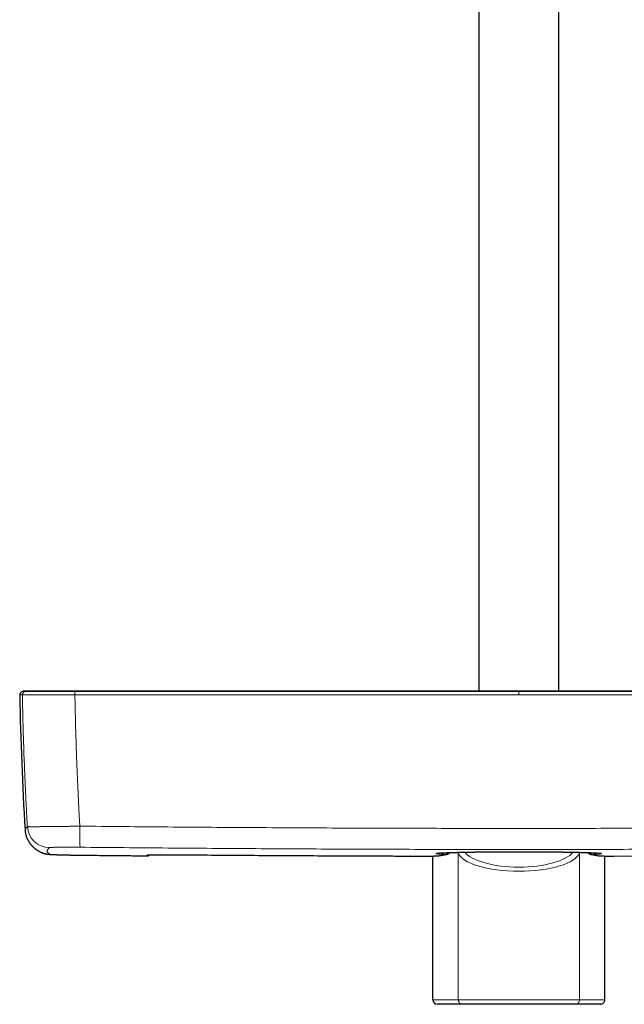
# Model space of a CAD drawing. Header units: millimetres. Extents: x 8 to 976, y 12 to 975.
# Tile 8 of 256: x 289 to 424, y 274 to 494. Entities that reach past the tile are written whole.
import ezdxf

# ---------------------------------------------------------------- set-up
doc = ezdxf.new("R2010")
doc.units = ezdxf.units.MM

msp = doc.modelspace()

# ---------------------------------------------------------------- linework, layer by layer
at = {"color": 7, "linetype": 'Continuous', "lineweight": 30}
for p, q in [((391.79, 604.36), (391.79, 343.87)), ((409.59, 343.87), (409.59, 604.36)), ((291.6, 343.87), (291.58, 343.87)), ((293.5, 343.87), (293.3, 343.87)), ((294, 308.04), (293.97, 308.06)), ((381.52, 275.03), (381.52, 307.08)), ((382.94, 307.14), (382.92, 307.14)), ((418.43, 307.14), (418.45, 307.14)), ((419.85, 275.03), (419.85, 307.08)), ((388.18, 274.03), (382.53, 274.03)), ((413.19, 274.03), (388.18, 274.03)), ((418.85, 274.03), (413.19, 274.03))]:
    msp.add_line(p, q, dxfattribs=at)
at = {"color": 252, "linetype": 'Continuous', "lineweight": 0}
for p, q in [((290.09, 342.98), (290.09, 342.98)), ((301.78, 342.98), (301.79, 342.98)), ((400.69, 343.87), (400.69, 343.78)), ((400.69, 342.98), (400.69, 343.58)), ((325.69, 307.36), (325.69, 307.36)), ((387.19, 307.81), (387.16, 307.91)), ((387.19, 275.03), (387.19, 307.81)), ((414.21, 307.91), (414.18, 307.81)), ((414.18, 275.03), (414.18, 307.81)), ((303.08, 307.28), (303.08, 307.28)), ((317.84, 307.13), (317.84, 307.13)), ((317.84, 307.13), (317.84, 307.13)), ((379.42, 307.07), (379.42, 307.07)), ((421.95, 307.07), (421.95, 307.07)), ((381.52, 275.03), (387.19, 275.03)), ((387.19, 275.03), (414.18, 275.03)), ((414.18, 275.03), (419.85, 275.03))]:
    msp.add_line(p, q, dxfattribs=at)
at = {"color": 252, "linetype": 'Continuous', "lineweight": 0, "flags": 128}
for points in [[(384.46, 307.44), (384.54, 307.44), (384.6, 307.45)], [(387.19, 307.81), (387.2, 307.89), (387.2, 307.91)], [(414.18, 307.81), (414.18, 307.89), (414.17, 307.91)], [(416.92, 307.44), (416.84, 307.44), (416.77, 307.45)], [(382.92, 307.14), (382.87, 307.13), (382.79, 307.13)], [(418.45, 307.14), (418.51, 307.13), (418.58, 307.13)]]:
    msp.add_lwpolyline(points, dxfattribs=at)
at = {"color": 7, "linetype": 'Continuous', "lineweight": 30}
for centre, radius, start, end in [((290.3, 342.99), 0.8, 102.4156, 181.051), ((989.38, 355.79), 700, 181.04894, 183.51705)]:
    msp.add_arc(centre, radius, start, end, dxfattribs=at)
at = {"color": 252, "linetype": 'Continuous', "lineweight": 0}
for centre, radius, start, end in [((290.89, 342.99), 0.8, 102.4705, 181.062), ((290.89, 342.99), 0.8, 102.4699, 181.0599), ((314.29, 343.13), 12.5, 177.0339, 180.6825), ((314.74, 343.13), 12.95, 177.148, 180.6703), ((296.2, 313.95), 5, 183.4994, 269.2751), ((354.22, 312.1), 51.36, 178.1708, 183.4139), ((296.3, 312.47), 4.99, 242.4924, 269.3745), ((317.84, 308.08), 0.802, 269.4871, 285.3613), ((317.84, 307.93), 0.8, 269.4734, 311.3926), ((317.84, 307.93), 0.8, 269.4745, 311.4143), ((388.19, 275.02), 0.997, 179.8298, 269.8321), ((413.19, 275.02), 0.997, 270.1679, 0.1702)]:
    msp.add_arc(centre, radius, start, end, dxfattribs=at)
for centre, major_axis, ratio, start_param, end_param in [((400.69, 308.32), (13.58, 0), 0.341894, 3.250238, 6.17454), ((400.69, 309.25), (12.58, 0), 0.369079, 3.428445, 5.996303)]:
    msp.add_ellipse(centre, major_axis=major_axis, ratio=ratio, start_param=start_param, end_param=end_param, dxfattribs=at)
at = {"color": 7, "linetype": 'Continuous', "lineweight": 30}
for centre, start_param, end_param in [((382.53, 275.03), 0, 1.570796), ((418.85, 275.03), 1.570796, 3.141593)]:
    msp.add_ellipse(centre, major_axis=(-1.01, 0), ratio=0.994104, start_param=start_param, end_param=end_param, dxfattribs=at)
at = {"color": 252, "linetype": 'Continuous', "lineweight": 0}
for points, knots in [([(289.5, 342.98), (289.5, 342.98), (289.5, 342.98), (289.52, 342.98), (289.55, 342.98), (289.62, 342.98), (289.7, 342.98), (289.81, 342.98), (289.94, 342.98), (290.04, 342.98), (290.09, 342.98)], [0, 0, 0, 0, 0.083929, 0.176668, 0.313876, 0.451085, 0.588293, 0.725528, 0.862764, 1, 1, 1, 1]), ([(290.09, 342.98), (290.11, 342.08), (290.14, 340.29), (290.21, 337.6), (290.28, 334.92), (290.36, 332.23), (290.45, 329.54), (290.57, 326.65), (290.7, 323.55), (290.85, 320.25), (291.02, 316.94), (291.15, 314.74), (291.21, 313.64)], [0, 0, 0, 0, 0.0915132, 0.1830278, 0.2745414, 0.3660787, 0.457616, 0.5491526, 0.6618543, 0.7745574, 0.8872788, 1, 1, 1, 1]), ([(290.09, 342.98), (290.1, 342.98), (290.12, 342.98), (290.17, 342.98), (290.25, 342.98), (290.34, 342.98), (290.46, 342.98), (290.59, 342.98), (290.74, 342.98), (290.92, 342.98), (291.12, 342.98), (291.34, 342.98), (291.59, 342.98), (291.87, 342.98), (292.18, 342.98), (292.51, 342.98), (292.87, 342.98), (293.25, 342.98), (293.63, 342.98), (294.01, 342.98), (294.4, 342.98), (294.8, 342.98), (295.21, 342.98), (295.62, 342.98), (296.05, 342.98), (296.49, 342.98), (296.93, 342.98), (297.4, 342.98), (297.87, 342.98), (298.36, 342.98), (298.84, 342.98), (299.33, 342.98), (299.81, 342.98), (300.3, 342.98), (300.79, 342.98), (301.29, 342.98), (301.62, 342.98), (301.78, 342.98)], [0, 0, 0, 0, 0.029054, 0.058122, 0.087176, 0.114682, 0.142212, 0.169742, 0.197249, 0.225553, 0.253884, 0.282214, 0.310519, 0.342071, 0.373694, 0.405354, 0.437014, 0.468637, 0.500189, 0.528311, 0.556458, 0.584606, 0.612728, 0.640208, 0.667712, 0.695216, 0.722695, 0.750972, 0.779274, 0.807576, 0.835852, 0.863172, 0.890537, 0.917926, 0.945315, 0.972681, 1, 1, 1, 1]), ([(290.72, 343.78), (290.69, 343.78), (290.6, 343.78), (290.47, 343.78), (290.35, 343.78), (290.25, 343.78), (290.18, 343.78), (290.15, 343.78), (290.13, 343.78), (290.13, 343.78), (290.13, 343.78)], [0, 0, 0, 0, 0.081348, 0.229743, 0.378142, 0.526541, 0.674939, 0.823335, 0.916073, 1, 1, 1, 1]), ([(290.72, 343.78), (290.83, 343.8), (291.04, 343.84), (291.33, 343.87), (291.51, 343.87), (291.58, 343.87)], [0, 0, 0, 0, 0.377648, 0.757402, 1, 1, 1, 1]), ([(301.8, 343.78), (301.8, 343.78), (301.61, 343.78), (301.24, 343.78), (300.68, 343.78), (300.12, 343.78), (299.56, 343.78), (299.05, 343.78), (298.57, 343.78), (298.12, 343.78), (297.68, 343.78), (297.25, 343.78), (296.81, 343.78), (296.39, 343.78), (295.97, 343.78), (295.57, 343.78), (295.18, 343.78), (294.8, 343.78), (294.44, 343.78), (294.07, 343.78), (293.71, 343.78), (293.35, 343.78), (293.01, 343.78), (292.7, 343.78), (292.4, 343.78), (292.14, 343.78), (291.91, 343.78), (291.71, 343.78), (291.52, 343.78), (291.35, 343.78), (291.2, 343.78), (291.07, 343.78), (290.96, 343.78), (290.87, 343.78), (290.8, 343.78), (290.75, 343.78), (290.72, 343.78), (290.72, 343.78), (290.72, 343.78)], [0, 0, 0, 0, 0.000003, 0.032791, 0.065638, 0.098506, 0.131354, 0.164142, 0.191621, 0.219125, 0.246629, 0.274109, 0.302385, 0.330687, 0.358989, 0.387266, 0.415388, 0.443536, 0.471684, 0.499806, 0.531357, 0.56298, 0.59464, 0.626299, 0.657922, 0.689473, 0.716981, 0.744513, 0.772045, 0.799554, 0.82786, 0.856193, 0.884525, 0.912831, 0.941881, 0.970946, 0.999997, 1, 1, 1, 1]), ([(290.72, 343.78), (290.72, 343.78), (290.72, 343.78), (290.72, 343.78), (290.72, 343.78)], [0, 0, 0, 0, 0.005944, 1, 1, 1, 1]), ([(302.89, 313.74), (302.83, 314.83), (302.7, 317.02), (302.54, 320.3), (302.39, 323.58), (302.26, 326.66), (302.15, 329.54), (302.06, 332.23), (301.98, 334.91), (301.91, 337.6), (301.84, 340.29), (301.81, 342.08), (301.79, 342.98)], [0, 0, 0, 0, 0.112232, 0.224466, 0.336717, 0.448968, 0.540796, 0.632623, 0.72445, 0.8163, 0.908151, 1, 1, 1, 1]), ([(301.79, 342.98), (304.44, 342.98), (309.74, 342.98), (317.69, 342.98), (325.12, 342.98), (332.03, 342.98), (338.43, 342.98), (344.83, 342.98), (351.23, 342.98), (358.34, 342.98), (366.17, 342.98), (374.7, 342.98), (383.3, 342.98), (391.96, 342.98), (397.78, 342.98), (400.69, 342.98)], [0, 0, 0, 0, 0.080356, 0.160711, 0.241067, 0.305787, 0.370508, 0.435229, 0.49995, 0.56467, 0.650965, 0.737259, 0.823553, 0.911777, 1, 1, 1, 1]), ([(301.8, 343.78), (301.8, 343.8), (301.81, 343.84), (301.81, 343.87), (301.82, 343.87), (301.82, 343.87)], [0, 0, 0, 0, 0.376256, 0.754608, 1, 1, 1, 1]), ([(301.81, 343.78), (301.81, 343.78), (301.8, 343.78), (301.8, 343.78), (301.8, 343.78)], [0, 0, 0, 0, 0.993954, 1, 1, 1, 1]), ([(400.69, 343.78), (397.78, 343.78), (391.96, 343.78), (383.3, 343.78), (374.71, 343.78), (366.17, 343.78), (358.35, 343.78), (351.24, 343.78), (344.84, 343.78), (338.44, 343.78), (332.04, 343.78), (325.13, 343.78), (317.7, 343.78), (309.75, 343.78), (304.46, 343.78), (301.81, 343.78)], [0, 0, 0, 0, 0.088223, 0.176447, 0.262741, 0.349035, 0.43533, 0.50005, 0.564771, 0.629492, 0.694213, 0.758933, 0.839289, 0.919644, 1, 1, 1, 1]), ([(400.69, 343.58), (400.69, 343.61), (400.69, 343.66), (400.69, 343.72), (400.69, 343.75), (400.69, 343.77), (400.69, 343.78)], [0, 0, 0, 0, 0.294751, 0.597181, 0.797404, 1, 1, 1, 1]), ([(400.69, 343.78), (403.6, 343.78), (409.41, 343.78), (418.07, 343.78), (426.67, 343.78), (435.2, 343.78), (443.02, 343.78), (450.13, 343.78), (456.53, 343.78), (462.93, 343.78), (469.33, 343.78), (476.25, 343.78), (483.68, 343.78), (491.62, 343.78), (496.92, 343.78), (499.56, 343.78)], [0, 0, 0, 0, 0.088223, 0.176447, 0.262741, 0.349035, 0.43533, 0.50005, 0.564771, 0.629492, 0.694213, 0.758933, 0.839289, 0.919644, 1, 1, 1, 1]), ([(499.58, 342.98), (496.93, 342.98), (491.63, 342.98), (483.69, 342.98), (476.26, 342.98), (469.34, 342.98), (462.94, 342.98), (456.54, 342.98), (450.14, 342.98), (443.03, 342.98), (435.21, 342.98), (426.67, 342.98), (418.07, 342.98), (409.41, 342.98), (403.6, 342.98), (400.69, 342.98)], [0, 0, 0, 0, 0.080356, 0.160711, 0.241067, 0.305787, 0.370508, 0.435229, 0.49995, 0.56467, 0.650965, 0.737259, 0.823553, 0.911777, 1, 1, 1, 1]), ([(291.21, 313.64), (291.16, 313.6), (291.07, 313.53), (290.96, 313.42), (290.87, 313.31), (290.79, 313.2), (290.74, 313.1), (290.71, 313), (290.7, 312.91), (290.7, 312.87), (290.7, 312.85)], [0, 0, 0, 0, 0.134278, 0.268557, 0.402837, 0.537117, 0.671394, 0.805672, 0.939951, 1, 1, 1, 1]), ([(302.89, 313.74), (302.72, 313.74), (302.39, 313.73), (301.9, 313.72), (301.41, 313.72), (300.92, 313.71), (300.43, 313.7), (299.95, 313.69), (299.48, 313.69), (299.01, 313.68), (298.54, 313.67), (298.07, 313.67), (297.61, 313.66), (297.17, 313.66), (296.74, 313.65), (296.33, 313.65), (295.93, 313.64), (295.53, 313.64), (295.15, 313.63), (294.78, 313.63), (294.42, 313.63), (294.08, 313.63), (293.77, 313.62), (293.47, 313.62), (293.18, 313.62), (292.91, 313.62), (292.66, 313.62), (292.43, 313.62), (292.21, 313.62), (292.02, 313.62), (291.84, 313.62), (291.69, 313.62), (291.56, 313.62), (291.45, 313.63), (291.36, 313.63), (291.28, 313.63), (291.23, 313.64), (291.22, 313.64), (291.21, 313.64)], [0, 0, 0, 0, 0.02734, 0.054704, 0.082067, 0.109408, 0.136746, 0.164108, 0.19147, 0.218809, 0.246933, 0.275084, 0.303234, 0.331358, 0.358763, 0.386191, 0.41362, 0.441025, 0.469223, 0.497447, 0.52567, 0.553868, 0.581357, 0.60887, 0.636383, 0.663872, 0.69216, 0.720475, 0.748789, 0.777078, 0.804534, 0.832013, 0.859493, 0.886949, 0.915199, 0.943475, 0.97175, 1, 1, 1, 1]), ([(302.89, 313.74), (306.15, 313.71), (312.66, 313.64), (322.44, 313.56), (332.21, 313.48), (341.99, 313.42), (351.76, 313.36), (361.54, 313.32), (371.32, 313.28), (381.09, 313.26), (390.87, 313.24), (400.65, 313.24), (410.42, 313.24), (420.2, 313.26), (429.98, 313.28), (439.75, 313.32), (449.54, 313.36), (459.32, 313.42), (469.11, 313.48), (478.91, 313.56), (488.7, 313.64), (495.22, 313.71), (498.49, 313.74)], [0, 0, 0, 0, 0.04998, 0.099959, 0.149939, 0.199919, 0.249899, 0.299878, 0.349858, 0.399838, 0.449818, 0.499798, 0.549777, 0.599757, 0.649737, 0.699717, 0.749696, 0.799757, 0.849818, 0.899879, 0.949939, 1, 1, 1, 1]), ([(296.25, 307.48), (296.2, 307.5), (296.1, 307.56), (295.97, 307.65), (295.86, 307.73), (295.78, 307.82), (295.71, 307.92), (295.66, 308.01), (295.63, 308.11), (295.63, 308.2), (295.64, 308.3), (295.67, 308.4), (295.72, 308.51), (295.8, 308.61), (295.89, 308.72), (296, 308.83), (296.09, 308.91), (296.14, 308.94)], [0, 0, 0, 0, 0.066621, 0.133243, 0.199866, 0.266488, 0.333109, 0.399731, 0.466353, 0.532975, 0.599597, 0.666219, 0.732974, 0.799731, 0.866488, 0.933244, 1, 1, 1, 1]), ([(296.14, 308.94), (296.15, 308.95), (296.16, 308.95), (296.21, 308.96), (296.27, 308.97), (296.36, 308.98), (296.47, 308.99), (296.6, 309), (296.76, 309.01), (296.93, 309.01), (297.12, 309.02), (297.33, 309.03), (297.56, 309.03), (297.81, 309.04), (298.07, 309.04), (298.35, 309.05), (298.65, 309.05), (298.96, 309.05), (299.28, 309.05), (299.61, 309.06), (299.95, 309.06), (300.31, 309.06), (300.67, 309.06), (301.04, 309.06), (301.42, 309.05), (301.8, 309.05), (302.18, 309.05), (302.57, 309.05), (302.83, 309.04), (302.95, 309.04)], [0, 0, 0, 0, 0.0370886, 0.0742944, 0.1115587, 0.1488232, 0.1860277, 0.2231153, 0.2602108, 0.2974241, 0.3346969, 0.3719693, 0.4091813, 0.4462762, 0.4832393, 0.5203196, 0.557459, 0.5945982, 0.6316781, 0.668641, 0.7055263, 0.742527, 0.7795876, 0.8166477, 0.8536488, 0.8905344, 0.9270133, 0.9635208, 1, 1, 1, 1]), ([(303.08, 307.28), (302.95, 307.28), (302.68, 307.29), (302.29, 307.29), (301.9, 307.3), (301.52, 307.3), (301.14, 307.31), (300.77, 307.31), (300.4, 307.32), (300.04, 307.33), (299.7, 307.33), (299.36, 307.34), (299.04, 307.35), (298.73, 307.36), (298.44, 307.37), (298.16, 307.37), (297.9, 307.38), (297.65, 307.39), (297.42, 307.4), (297.21, 307.41), (297.02, 307.41), (296.85, 307.42), (296.7, 307.43), (296.57, 307.44), (296.46, 307.45), (296.37, 307.46), (296.31, 307.46), (296.27, 307.47), (296.25, 307.47), (296.25, 307.48)], [0, 0, 0, 0, 0.037178, 0.074473, 0.111828, 0.149182, 0.186477, 0.223654, 0.260836, 0.298136, 0.335496, 0.372856, 0.410155, 0.447337, 0.484431, 0.521642, 0.558914, 0.596185, 0.633396, 0.67049, 0.707505, 0.744638, 0.78183, 0.819023, 0.856155, 0.893171, 0.928772, 0.964399, 1, 1, 1, 1]), ([(498.42, 309.04), (495.16, 309.01), (488.65, 308.95), (478.88, 308.86), (469.12, 308.79), (459.35, 308.72), (449.58, 308.67), (439.81, 308.62), (430.04, 308.59), (420.27, 308.56), (410.5, 308.55), (400.73, 308.54), (390.96, 308.55), (381.19, 308.56), (371.42, 308.59), (361.65, 308.62), (351.87, 308.67), (342.09, 308.72), (332.31, 308.79), (322.52, 308.86), (312.74, 308.95), (306.21, 309.01), (302.95, 309.04)], [0, 0, 0, 0, 0.0499796, 0.0999595, 0.1499395, 0.1999193, 0.2498989, 0.2998786, 0.3498584, 0.3998384, 0.4498183, 0.4997979, 0.5497775, 0.5997574, 0.6497373, 0.6997172, 0.7496968, 0.7997573, 0.849818, 0.8998788, 0.9499395, 1, 1, 1, 1]), ([(325.69, 307.36), (325.54, 307.36), (325.25, 307.36), (324.82, 307.37), (324.38, 307.37), (323.95, 307.37), (323.53, 307.37), (323.11, 307.37), (322.69, 307.38), (322.29, 307.38), (321.9, 307.37), (321.52, 307.37), (321.15, 307.37), (320.8, 307.37), (320.46, 307.37), (320.14, 307.37), (319.83, 307.36), (319.55, 307.36), (319.28, 307.35), (319.04, 307.35), (318.81, 307.34), (318.61, 307.34), (318.43, 307.33), (318.27, 307.33), (318.14, 307.32), (318.03, 307.31), (317.94, 307.31), (317.88, 307.3), (317.84, 307.29), (317.83, 307.29), (317.83, 307.28)], [0, 0, 0, 0, 0.035307, 0.070669, 0.10603, 0.141336, 0.17701, 0.212797, 0.24864, 0.284485, 0.320272, 0.355946, 0.391638, 0.427443, 0.463305, 0.499167, 0.534972, 0.570664, 0.606337, 0.642123, 0.677966, 0.713809, 0.749595, 0.785269, 0.820963, 0.85677, 0.892634, 0.928498, 0.964306, 1, 1, 1, 1]), ([(379.42, 307.07), (375.8, 307.08), (368.55, 307.1), (357.04, 307.15), (344.89, 307.22), (334.22, 307.29), (327.82, 307.34), (325.69, 307.36)], [0, 0, 0, 0, 0.202212, 0.404423, 0.642654, 0.880885, 1, 1, 1, 1]), ([(384.46, 307.44), (384.36, 307.44), (384.17, 307.45), (383.91, 307.46), (383.66, 307.47), (383.44, 307.49), (383.23, 307.5), (383.04, 307.51), (382.86, 307.53), (382.71, 307.54), (382.58, 307.55), (382.47, 307.57), (382.38, 307.58), (382.31, 307.6), (382.26, 307.61), (382.24, 307.62), (382.23, 307.64), (382.25, 307.65), (382.28, 307.66), (382.34, 307.68), (382.42, 307.69), (382.52, 307.71), (382.64, 307.72), (382.78, 307.73), (382.94, 307.75), (383.12, 307.76), (383.32, 307.77), (383.53, 307.78), (383.77, 307.8), (384.04, 307.81), (384.32, 307.82), (384.62, 307.84), (384.94, 307.85), (385.27, 307.86), (385.62, 307.87), (385.98, 307.88), (386.36, 307.89), (386.76, 307.9), (387.18, 307.91), (387.61, 307.92), (388.07, 307.93), (388.54, 307.94), (389.02, 307.95), (389.53, 307.96), (390.05, 307.97), (390.59, 307.98), (391.14, 307.98), (391.7, 307.99), (392.29, 308), (392.89, 308.01), (393.5, 308.01), (394.12, 308.02), (394.73, 308.02), (395.32, 308.03), (395.89, 308.03), (396.47, 308.03), (397.05, 308.04), (397.64, 308.04), (398.24, 308.04), (398.85, 308.04), (399.46, 308.04), (400.07, 308.04), (400.54, 308.04), (401.01, 308.04), (401.48, 308.04), (402.09, 308.04), (402.71, 308.04), (403.31, 308.04), (403.93, 308.04), (404.54, 308.03), (405.15, 308.03), (405.76, 308.03), (406.37, 308.02), (406.96, 308.02), (407.54, 308.01), (408.1, 308.01), (408.66, 308), (409.21, 308), (409.76, 307.99), (410.29, 307.98), (410.83, 307.98), (411.35, 307.97), (411.86, 307.96), (412.35, 307.95), (412.82, 307.94), (413.28, 307.93), (413.72, 307.92), (414.15, 307.91), (414.56, 307.9), (414.97, 307.89), (415.36, 307.88), (415.73, 307.87), (416.09, 307.86), (416.43, 307.85), (416.74, 307.84), (417.04, 307.82), (417.31, 307.81), (417.57, 307.8), (417.81, 307.79), (418.03, 307.77), (418.24, 307.76), (418.42, 307.75), (418.59, 307.73), (418.73, 307.72), (418.85, 307.71), (418.95, 307.69), (419.03, 307.68), (419.09, 307.67), (419.12, 307.65), (419.14, 307.64), (419.14, 307.62), (419.11, 307.61), (419.07, 307.6), (419, 307.58), (418.9, 307.57), (418.78, 307.55), (418.64, 307.54), (418.47, 307.52), (418.28, 307.51), (418.06, 307.49), (417.81, 307.48), (417.54, 307.47), (417.24, 307.45), (417.03, 307.44), (416.92, 307.44)], [0, 0, 0, 0, 0.007868, 0.01591, 0.023958, 0.032009, 0.040057, 0.048099, 0.056374, 0.064656, 0.072941, 0.081223, 0.089498, 0.097541, 0.105591, 0.113643, 0.121693, 0.129736, 0.138013, 0.146297, 0.154583, 0.162867, 0.171144, 0.179188, 0.187238, 0.195291, 0.203341, 0.211385, 0.219662, 0.227947, 0.236234, 0.244518, 0.252796, 0.260839, 0.268888, 0.27694, 0.28499, 0.293033, 0.301309, 0.309593, 0.317879, 0.326163, 0.33444, 0.342929, 0.351427, 0.359927, 0.368424, 0.376914, 0.38568, 0.394454, 0.403232, 0.412007, 0.420773, 0.428585, 0.436402, 0.444222, 0.45204, 0.459852, 0.467877, 0.475909, 0.483943, 0.491975, 0.5, 0.502379, 0.510417, 0.518462, 0.526509, 0.534554, 0.542592, 0.550863, 0.559142, 0.567423, 0.575701, 0.583973, 0.592007, 0.600049, 0.608092, 0.616134, 0.624169, 0.632436, 0.640711, 0.648989, 0.657264, 0.665531, 0.673573, 0.681621, 0.689672, 0.69772, 0.705762, 0.714037, 0.72232, 0.730604, 0.738887, 0.747162, 0.755204, 0.763252, 0.771303, 0.779351, 0.787393, 0.795668, 0.80395, 0.812235, 0.820517, 0.828792, 0.836835, 0.844885, 0.852936, 0.860986, 0.869029, 0.877305, 0.885589, 0.893875, 0.902159, 0.910435, 0.919231, 0.928036, 0.936844, 0.945648, 0.954444, 0.963549, 0.972663, 0.981781, 0.990895, 1, 1, 1, 1]), ([(384.46, 307.44), (384.32, 307.41), (384.05, 307.36), (383.64, 307.29), (383.22, 307.21), (382.93, 307.15), (382.79, 307.13)], [0, 0, 0, 0, 0.22788, 0.455764, 0.727879, 1, 1, 1, 1]), ([(385.15, 307.85), (385.15, 307.84), (385.08, 307.78), (384.98, 307.69), (384.83, 307.59), (384.7, 307.51), (384.58, 307.46), (384.5, 307.45), (384.46, 307.44)], [0, 0, 0, 0, 0.03418, 0.274637, 0.455962, 0.637369, 0.818734, 1, 1, 1, 1]), ([(416.22, 307.85), (416.23, 307.84), (416.29, 307.78), (416.4, 307.69), (416.54, 307.59), (416.67, 307.51), (416.8, 307.46), (416.88, 307.45), (416.92, 307.44)], [0, 0, 0, 0, 0.03419, 0.274644, 0.455968, 0.637373, 0.818736, 1, 1, 1, 1]), ([(416.92, 307.44), (417.05, 307.41), (417.32, 307.36), (417.73, 307.29), (418.16, 307.21), (418.44, 307.15), (418.58, 307.13)], [0, 0, 0, 0, 0.22788, 0.455764, 0.727879, 1, 1, 1, 1]), ([(317.84, 307.13), (315.38, 307.15), (310.46, 307.2), (305.54, 307.25), (303.08, 307.28)], [0, 0, 0, 0, 0.499999, 1, 1, 1, 1]), ([(317.83, 307.28), (317.83, 307.26), (317.83, 307.22), (317.84, 307.17), (317.84, 307.14), (317.84, 307.13)], [0, 0, 0, 0, 0.367479, 0.734957, 1, 1, 1, 1]), ([(382.79, 307.13), (382.78, 307.12), (382.75, 307.12), (382.69, 307.11), (382.6, 307.11), (382.49, 307.1), (382.36, 307.1), (382.21, 307.1), (382.04, 307.09), (381.85, 307.09), (381.64, 307.08), (381.41, 307.08), (381.17, 307.08), (380.92, 307.08), (380.66, 307.08), (380.4, 307.07), (380.12, 307.07), (379.87, 307.07), (379.64, 307.07), (379.49, 307.07), (379.42, 307.07)], [0, 0, 0, 0, 0.057176, 0.114554, 0.171935, 0.229114, 0.286297, 0.343683, 0.401079, 0.458274, 0.515781, 0.573506, 0.631248, 0.688778, 0.744974, 0.801351, 0.85772, 0.913904, 0.956953, 1, 1, 1, 1]), ([(418.58, 307.13), (418.6, 307.12), (418.62, 307.12), (418.69, 307.11), (418.77, 307.11), (418.88, 307.1), (419.01, 307.1), (419.17, 307.1), (419.34, 307.09), (419.53, 307.09), (419.74, 307.08), (419.96, 307.08), (420.2, 307.08), (420.45, 307.08), (420.71, 307.08), (420.98, 307.07), (421.25, 307.07), (421.5, 307.07), (421.74, 307.07), (421.88, 307.07), (421.95, 307.07)], [0, 0, 0, 0, 0.057176, 0.114554, 0.171935, 0.229114, 0.286297, 0.343683, 0.401079, 0.458274, 0.515781, 0.573506, 0.631248, 0.688778, 0.744974, 0.801351, 0.85772, 0.913904, 0.956953, 1, 1, 1, 1]), ([(421.95, 307.07), (425.58, 307.08), (432.37, 307.1), (439.16, 307.13), (442.32, 307.15)], [0, 0, 0, 0, 0.533423, 1, 1, 1, 1])]:
    msp.add_open_spline(points, degree=3, knots=knots, dxfattribs=at)
at = {"color": 7, "linetype": 'Continuous', "lineweight": 30}
for points, knots in [([(291, 343.87), (290.99, 343.87), (290.96, 343.87), (290.92, 343.87), (290.88, 343.87), (290.84, 343.87), (290.81, 343.87), (290.79, 343.86), (290.78, 343.86), (290.77, 343.86), (290.75, 343.86), (290.74, 343.86), (290.71, 343.86), (290.65, 343.86), (290.56, 343.85), (290.43, 343.83), (290.29, 343.81), (290.18, 343.79), (290.13, 343.78)], [0, 0, 0, 0, 0.1260581, 0.2341511, 0.3243497, 0.3967758, 0.4516693, 0.4773206, 0.4966717, 0.5042175, 0.5105625, 0.5268245, 0.5453168, 0.57921, 0.6562683, 0.7535106, 0.8709565, 1, 1, 1, 1]), ([(291.58, 343.87), (291.57, 343.87), (291.55, 343.87), (291.53, 343.87), (291.5, 343.87), (291.48, 343.87), (291.45, 343.87), (291.43, 343.87), (291.41, 343.87), (291.39, 343.87), (291.37, 343.87), (291.36, 343.87), (291.34, 343.87), (291.32, 343.87), (291.31, 343.87), (291.29, 343.87), (291.28, 343.87), (291.27, 343.87), (291.26, 343.87), (291.24, 343.87), (291.23, 343.87), (291.22, 343.87), (291.22, 343.87), (291.21, 343.87), (291.2, 343.87), (291.19, 343.87), (291.19, 343.87), (291.18, 343.87), (291.18, 343.87), (291.17, 343.87), (291.16, 343.87), (291.16, 343.87), (291.15, 343.87), (291.14, 343.87), (291.13, 343.87), (291.13, 343.87), (291.12, 343.87), (291.11, 343.87), (291.1, 343.87), (291.1, 343.87), (291.09, 343.87), (291.08, 343.87), (291.07, 343.87), (291.07, 343.87), (291.06, 343.87), (291.05, 343.87), (291.04, 343.87), (291.04, 343.87), (291.03, 343.87), (291.03, 343.87), (291.02, 343.87), (291.02, 343.87), (291.01, 343.87), (291.01, 343.87), (291.01, 343.87), (291, 343.87), (291, 343.87), (291, 343.87), (291, 343.87)], [0, 0, 0, 0, 0.025029, 0.049424, 0.073187, 0.096316, 0.118812, 0.140289, 0.161157, 0.181413, 0.201059, 0.220476, 0.239257, 0.257403, 0.274912, 0.291786, 0.308024, 0.323627, 0.338593, 0.352924, 0.366619, 0.379679, 0.392102, 0.40389, 0.415043, 0.424707, 0.433838, 0.442439, 0.451141, 0.460379, 0.470154, 0.481404, 0.493289, 0.505811, 0.518967, 0.53276, 0.546924, 0.561702, 0.577093, 0.593097, 0.610059, 0.62766, 0.645899, 0.664777, 0.684292, 0.704447, 0.725239, 0.74667, 0.768739, 0.791446, 0.814792, 0.838776, 0.863398, 0.888659, 0.917183, 0.946479, 0.976548, 1, 1, 1, 1]), ([(301.82, 343.87), (301.69, 343.87), (301.45, 343.87), (301.08, 343.87), (300.71, 343.87), (300.35, 343.87), (299.99, 343.87), (299.6, 343.87), (299.2, 343.87), (298.78, 343.87), (298.37, 343.87), (297.98, 343.87), (297.62, 343.87), (297.29, 343.87), (296.97, 343.87), (296.65, 343.87), (296.34, 343.87), (296.01, 343.87), (295.68, 343.87), (295.34, 343.87), (295.01, 343.87), (294.71, 343.87), (294.43, 343.87), (294.18, 343.87), (293.95, 343.87), (293.72, 343.87), (293.5, 343.87), (293.28, 343.87), (293.06, 343.87), (292.84, 343.87), (292.64, 343.87), (292.46, 343.87), (292.28, 343.87), (292.13, 343.87), (291.99, 343.87), (291.88, 343.87), (291.78, 343.87), (291.7, 343.87), (291.65, 343.87), (291.6, 343.87), (291.59, 343.87), (291.58, 343.87)], [0, 0, 0, 0, 0.023891, 0.047086, 0.069962, 0.092904, 0.116288, 0.140122, 0.167568, 0.194674, 0.221968, 0.249978, 0.273742, 0.296844, 0.319663, 0.342577, 0.365963, 0.389831, 0.417351, 0.44453, 0.471851, 0.499802, 0.523482, 0.546533, 0.569332, 0.592259, 0.615689, 0.639617, 0.667171, 0.694345, 0.721631, 0.749523, 0.77811, 0.806219, 0.833994, 0.861586, 0.889145, 0.916327, 0.943769, 0.971614, 1, 1, 1, 1]), ([(298.39, 343.87), (298.26, 343.87), (297.98, 343.87), (297.57, 343.87), (297.18, 343.87), (296.79, 343.87), (296.41, 343.87), (296.04, 343.87), (295.69, 343.87), (295.35, 343.87), (295.03, 343.87), (294.81, 343.87), (294.7, 343.87), (294.7, 343.87)], [0, 0, 0, 0, 0.100682, 0.202482, 0.302065, 0.401291, 0.502033, 0.604799, 0.702846, 0.799254, 0.896243, 0.996029, 1, 1, 1, 1]), ([(301.81, 343.87), (301.67, 343.87), (301.38, 343.87), (300.94, 343.87), (300.5, 343.87), (300.06, 343.87), (299.64, 343.87), (299.22, 343.87), (298.94, 343.87), (298.8, 343.87), (298.79, 343.87)], [0, 0, 0, 0, 0.139946, 0.286055, 0.430042, 0.572679, 0.714757, 0.854514, 0.995225, 1, 1, 1, 1]), ([(400.69, 343.87), (400.19, 343.87), (399.2, 343.87), (397.73, 343.87), (396.28, 343.87), (394.85, 343.87), (393.45, 343.87), (392.07, 343.87), (390.72, 343.87), (389.37, 343.87), (388.02, 343.87), (386.68, 343.87), (385.36, 343.87), (384.07, 343.87), (382.8, 343.87), (381.56, 343.87), (380.35, 343.87), (379.16, 343.87), (378, 343.87), (376.86, 343.87), (375.75, 343.87), (374.69, 343.87), (373.67, 343.87), (372.69, 343.87), (371.74, 343.87), (370.81, 343.87), (369.88, 343.87), (368.96, 343.87), (368.05, 343.87), (367.17, 343.87), (366.31, 343.87), (365.47, 343.87), (364.68, 343.87), (363.92, 343.87), (363.21, 343.87), (362.52, 343.87), (361.85, 343.87), (361.23, 343.87), (360.68, 343.87), (360.17, 343.87), (359.68, 343.87), (359.21, 343.87), (358.75, 343.87), (358.26, 343.87), (357.73, 343.87), (357.16, 343.87), (356.56, 343.87), (355.93, 343.87), (355.28, 343.87), (354.59, 343.87), (353.88, 343.87), (353.15, 343.87), (352.39, 343.87), (351.61, 343.87), (350.81, 343.87), (349.97, 343.87), (349.09, 343.87), (348.17, 343.87), (347.23, 343.87), (346.26, 343.87), (345.26, 343.87), (344.24, 343.87), (343.19, 343.87), (342.12, 343.87), (341.02, 343.87), (339.89, 343.87), (338.74, 343.87), (337.59, 343.87), (336.43, 343.87), (335.28, 343.87), (334.1, 343.87), (332.89, 343.87), (331.64, 343.87), (330.34, 343.87), (328.99, 343.87), (327.61, 343.87), (326.21, 343.87), (324.78, 343.87), (323.35, 343.87), (321.93, 343.87), (320.51, 343.87), (319.07, 343.87), (317.61, 343.87), (316.12, 343.87), (314.61, 343.87), (313.07, 343.87), (311.52, 343.87), (309.94, 343.87), (308.34, 343.87), (306.74, 343.87), (305.12, 343.87), (303.48, 343.87), (302.38, 343.87), (301.82, 343.87)], [0, 0, 0, 0, 0.0151264, 0.0300147, 0.044665, 0.0590772, 0.0732513, 0.0871874, 0.1008854, 0.1143455, 0.1281911, 0.1417756, 0.1550988, 0.1681607, 0.1809615, 0.1935011, 0.2057794, 0.2177965, 0.2295524, 0.2410472, 0.2522807, 0.263253, 0.2733591, 0.283233, 0.2928748, 0.3022843, 0.3114617, 0.3209415, 0.3301602, 0.3391176, 0.347814, 0.3562491, 0.364423, 0.3718907, 0.3791262, 0.3861295, 0.3929006, 0.3994396, 0.4047114, 0.4098219, 0.4147712, 0.4195593, 0.4241862, 0.4287604, 0.4343531, 0.4401707, 0.4462131, 0.4524805, 0.4591762, 0.4661109, 0.4732846, 0.4806972, 0.4883487, 0.4962392, 0.5043687, 0.512737, 0.5217602, 0.5310456, 0.5405933, 0.5504032, 0.5604754, 0.5708098, 0.5814065, 0.5922654, 0.6033866, 0.61477, 0.6264157, 0.6383237, 0.6497914, 0.6614923, 0.6734262, 0.6855934, 0.6979938, 0.7114004, 0.7250693, 0.7390006, 0.7531941, 0.7676499, 0.782368, 0.7964853, 0.8108358, 0.8254195, 0.8402364, 0.8552865, 0.8705699, 0.8860864, 0.9018361, 0.9178191, 0.9340353, 0.950189, 0.9665676, 0.9831713, 1, 1, 1, 1]), ([(499.55, 343.87), (499.05, 343.87), (498.07, 343.87), (496.59, 343.87), (495.15, 343.87), (493.72, 343.87), (492.32, 343.87), (490.94, 343.87), (489.59, 343.87), (488.24, 343.87), (486.89, 343.87), (485.55, 343.87), (484.23, 343.87), (482.94, 343.87), (481.67, 343.87), (480.43, 343.87), (479.22, 343.87), (478.03, 343.87), (476.87, 343.87), (475.73, 343.87), (474.62, 343.87), (473.56, 343.87), (472.54, 343.87), (471.56, 343.87), (470.61, 343.87), (469.68, 343.87), (468.75, 343.87), (467.84, 343.87), (466.92, 343.87), (466.04, 343.87), (465.18, 343.87), (464.34, 343.87), (463.55, 343.87), (462.8, 343.87), (462.08, 343.87), (461.39, 343.87), (460.72, 343.87), (460.11, 343.87), (459.55, 343.87), (459.04, 343.87), (458.56, 343.87), (458.08, 343.87), (457.62, 343.87), (457.13, 343.87), (456.61, 343.87), (456.03, 343.87), (455.43, 343.87), (454.81, 343.87), (454.15, 343.87), (453.47, 343.87), (452.76, 343.87), (452.02, 343.87), (451.27, 343.87), (450.49, 343.87), (449.68, 343.87), (448.84, 343.87), (447.96, 343.87), (447.05, 343.87), (446.1, 343.87), (445.13, 343.87), (444.14, 343.87), (443.11, 343.87), (442.07, 343.87), (440.99, 343.87), (439.89, 343.87), (438.77, 343.87), (437.62, 343.87), (436.46, 343.87), (435.31, 343.87), (434.15, 343.87), (432.97, 343.87), (431.77, 343.87), (430.51, 343.87), (429.21, 343.87), (427.86, 343.87), (426.48, 343.87), (425.08, 343.87), (423.65, 343.87), (422.23, 343.87), (420.8, 343.87), (419.38, 343.87), (417.94, 343.87), (416.48, 343.87), (414.99, 343.87), (413.48, 343.87), (411.94, 343.87), (410.39, 343.87), (408.81, 343.87), (407.21, 343.87), (405.6, 343.87), (403.99, 343.87), (402.34, 343.87), (401.24, 343.87), (400.69, 343.87)], [0, 0, 0, 0, 0.015126, 0.030015, 0.044665, 0.059077, 0.073251, 0.087187, 0.100885, 0.114345, 0.128191, 0.141776, 0.155099, 0.168161, 0.180962, 0.193501, 0.205779, 0.217797, 0.229552, 0.241047, 0.252281, 0.263253, 0.273359, 0.283233, 0.292875, 0.302284, 0.311462, 0.320942, 0.33016, 0.339118, 0.347814, 0.356249, 0.364423, 0.371891, 0.379126, 0.38613, 0.392901, 0.39944, 0.404711, 0.409822, 0.414771, 0.419559, 0.424186, 0.42876, 0.434353, 0.440171, 0.446213, 0.45248, 0.459176, 0.466111, 0.473285, 0.480697, 0.488349, 0.496239, 0.504369, 0.512737, 0.52176, 0.531046, 0.540593, 0.550403, 0.560475, 0.57081, 0.581406, 0.592265, 0.603387, 0.61477, 0.626416, 0.638324, 0.649791, 0.661492, 0.673426, 0.685593, 0.697994, 0.7114, 0.725069, 0.739001, 0.753194, 0.76765, 0.782368, 0.796485, 0.810836, 0.82542, 0.840236, 0.855287, 0.87057, 0.886086, 0.901836, 0.917819, 0.934035, 0.950189, 0.966568, 0.983171, 1, 1, 1, 1]), ([(290.7, 312.85), (290.7, 312.84), (290.7, 312.77), (290.72, 312.64), (290.74, 312.46), (290.76, 312.27), (290.8, 312.09), (290.84, 311.91), (290.89, 311.73), (290.94, 311.55), (290.99, 311.38), (291.06, 311.21), (291.12, 311.05), (291.19, 310.89), (291.27, 310.73), (291.35, 310.58), (291.43, 310.43), (291.52, 310.29), (291.61, 310.15), (291.7, 310.01), (291.79, 309.88), (291.89, 309.75), (291.99, 309.63), (292.09, 309.51), (292.19, 309.4), (292.3, 309.28), (292.41, 309.18), (292.52, 309.07), (292.63, 308.97), (292.75, 308.87), (292.86, 308.78), (292.98, 308.68), (293.1, 308.59), (293.22, 308.51), (293.35, 308.42), (293.48, 308.34), (293.61, 308.26), (293.74, 308.18), (293.86, 308.11), (293.94, 308.07), (293.97, 308.06)], [0, 0, 0, 0, 0.002919, 0.025352, 0.047774, 0.070193, 0.092618, 0.115057, 0.137522, 0.160025, 0.182581, 0.205205, 0.227917, 0.250738, 0.273692, 0.296805, 0.320106, 0.343626, 0.367397, 0.391455, 0.415837, 0.440584, 0.465738, 0.491343, 0.517448, 0.544104, 0.571364, 0.599287, 0.627936, 0.657378, 0.687687, 0.718944, 0.751235, 0.784657, 0.819319, 0.855339, 0.892852, 0.932052, 0.972956, 1, 1, 1, 1]), ([(294.09, 308), (294.11, 307.98), (294.17, 307.95), (294.28, 307.9), (294.41, 307.85), (294.54, 307.8), (294.66, 307.75), (294.78, 307.71), (294.89, 307.68), (294.99, 307.65), (295.08, 307.63), (295.17, 307.6), (295.25, 307.59), (295.33, 307.57), (295.4, 307.56), (295.47, 307.54), (295.54, 307.53), (295.6, 307.52), (295.66, 307.51), (295.72, 307.5), (295.78, 307.5), (295.84, 307.49), (295.9, 307.48), (295.97, 307.48), (296.05, 307.47), (296.13, 307.46), (296.24, 307.45), (296.36, 307.44), (296.49, 307.44), (296.61, 307.43), (296.73, 307.42), (296.86, 307.42), (296.99, 307.41), (297.12, 307.41), (297.25, 307.4), (297.38, 307.4), (297.52, 307.39), (297.67, 307.39), (297.81, 307.38), (297.96, 307.38), (298.12, 307.37), (298.28, 307.37), (298.44, 307.36), (298.6, 307.36), (298.77, 307.35), (298.95, 307.35), (299.12, 307.35), (299.3, 307.34), (299.49, 307.34), (299.67, 307.33), (299.86, 307.33), (300.05, 307.33), (300.25, 307.32), (300.44, 307.32), (300.64, 307.31), (300.85, 307.31), (301.05, 307.31), (301.26, 307.3), (301.47, 307.3), (301.67, 307.3), (301.88, 307.3), (302.09, 307.29), (302.31, 307.29), (302.52, 307.29), (302.73, 307.28), (302.92, 307.28), (303.03, 307.28), (303.08, 307.28)], [0, 0, 0, 0, 0.006115, 0.018538, 0.030594, 0.0422, 0.053279, 0.063775, 0.073663, 0.08296, 0.091714, 0.099999, 0.107906, 0.115532, 0.122981, 0.130357, 0.13777, 0.145299, 0.153069, 0.161217, 0.169904, 0.179327, 0.189744, 0.201527, 0.21526, 0.232008, 0.251268, 0.280253, 0.303711, 0.325287, 0.345667, 0.367256, 0.388028, 0.408249, 0.427585, 0.446654, 0.465502, 0.484185, 0.502748, 0.521226, 0.539651, 0.558051, 0.576129, 0.594315, 0.612508, 0.630692, 0.648849, 0.666961, 0.685008, 0.702971, 0.720834, 0.738635, 0.756524, 0.774494, 0.792515, 0.810556, 0.828576, 0.846539, 0.864412, 0.882166, 0.899897, 0.917744, 0.935649, 0.953592, 0.971556, 0.98952, 1, 1, 1, 1]), ([(317.84, 307.13), (317.86, 307.13), (317.91, 307.13), (317.98, 307.14), (318.05, 307.15), (318.11, 307.17), (318.17, 307.2), (318.23, 307.23), (318.29, 307.26), (318.34, 307.29), (318.37, 307.32), (318.38, 307.33)], [0, 0, 0, 0, 0.117933, 0.237925, 0.356048, 0.472389, 0.586944, 0.699778, 0.810828, 0.920042, 1, 1, 1, 1]), ([(318.01, 307.31), (318.01, 307.31), (318.01, 307.31), (318.01, 307.31), (318.02, 307.31), (318.04, 307.31), (318.06, 307.31), (318.09, 307.32), (318.13, 307.32), (318.18, 307.32), (318.23, 307.32), (318.29, 307.33), (318.36, 307.33), (318.44, 307.33), (318.52, 307.33), (318.6, 307.34), (318.7, 307.34), (318.8, 307.34), (318.9, 307.35), (319.01, 307.35), (319.13, 307.35), (319.25, 307.35), (319.38, 307.36), (319.51, 307.36), (319.65, 307.36), (319.8, 307.36), (319.95, 307.36), (320.1, 307.36), (320.26, 307.37), (320.42, 307.37), (320.58, 307.37), (320.76, 307.37), (320.93, 307.37), (321.11, 307.37), (321.29, 307.37), (321.48, 307.37), (321.67, 307.37), (321.87, 307.37), (322.06, 307.37), (322.26, 307.38), (322.46, 307.38), (322.67, 307.38), (322.88, 307.37), (323.09, 307.37), (323.3, 307.37), (323.51, 307.37), (323.73, 307.37), (323.95, 307.37), (324.16, 307.37), (324.38, 307.37), (324.61, 307.37), (324.83, 307.37), (325.05, 307.37), (325.27, 307.36), (325.49, 307.36), (325.62, 307.36), (325.69, 307.36)], [0, 0, 0, 0, 0.003491, 0.014418, 0.026644, 0.040161, 0.054898, 0.071157, 0.087595, 0.104863, 0.122759, 0.141135, 0.159863, 0.178838, 0.197974, 0.217197, 0.236446, 0.255655, 0.274833, 0.294101, 0.313529, 0.333081, 0.352724, 0.372426, 0.392154, 0.411872, 0.431545, 0.451145, 0.470649, 0.490196, 0.509862, 0.529536, 0.549234, 0.568985, 0.588693, 0.608412, 0.628209, 0.647987, 0.667644, 0.687243, 0.707005, 0.726744, 0.746466, 0.76618, 0.785892, 0.805609, 0.825338, 0.845085, 0.864858, 0.884629, 0.90432, 0.924002, 0.943698, 0.963426, 0.983215, 1, 1, 1, 1]), ([(325.69, 307.36), (327.55, 307.35), (331.94, 307.31), (338.86, 307.26), (346.45, 307.21), (354.04, 307.17), (361.64, 307.13), (369.23, 307.1), (375.16, 307.08), (378.56, 307.08), (379.42, 307.07)], [0, 0, 0, 0, 0.1037855, 0.2451022, 0.386419, 0.5277359, 0.6690528, 0.8103697, 0.9516866, 1, 1, 1, 1]), ([(382.94, 307.14), (382.94, 307.14), (383.04, 307.16), (383.22, 307.19), (383.48, 307.24), (383.74, 307.29), (384.01, 307.34), (384.28, 307.39), (384.48, 307.43), (384.59, 307.45), (384.6, 307.45)], [0, 0, 0, 0, 0.0022705, 0.1865847, 0.3379593, 0.4964291, 0.6578493, 0.8193627, 0.9809647, 1, 1, 1, 1]), ([(383.38, 307.75), (383.38, 307.75), (383.38, 307.75), (383.39, 307.76), (383.4, 307.76), (383.42, 307.76), (383.45, 307.76), (383.48, 307.76), (383.52, 307.77), (383.57, 307.77), (383.63, 307.77), (383.69, 307.78), (383.76, 307.78), (383.84, 307.79), (383.92, 307.79), (384.02, 307.8), (384.12, 307.8), (384.23, 307.81), (384.34, 307.81), (384.46, 307.82), (384.59, 307.83), (384.73, 307.83), (384.87, 307.84), (385.02, 307.84), (385.18, 307.85), (385.34, 307.85), (385.51, 307.86), (385.69, 307.87), (385.87, 307.87), (386.06, 307.88), (386.25, 307.88), (386.45, 307.89), (386.65, 307.9), (386.86, 307.9), (387.08, 307.91), (387.3, 307.91), (387.52, 307.92), (387.75, 307.92), (387.98, 307.93), (388.22, 307.93), (388.47, 307.94), (388.72, 307.94), (388.97, 307.95), (389.23, 307.95), (389.5, 307.96), (389.77, 307.96), (390.04, 307.97), (390.32, 307.97), (390.6, 307.97), (390.88, 307.98), (391.16, 307.98), (391.45, 307.99), (391.74, 307.99), (392.04, 307.99), (392.33, 308), (392.63, 308), (392.94, 308), (393.25, 308.01), (393.56, 308.01), (393.87, 308.01), (394.19, 308.02), (394.51, 308.02), (394.83, 308.02), (395.16, 308.02), (395.49, 308.02), (395.81, 308.03), (396.14, 308.03), (396.47, 308.03), (396.8, 308.03), (397.13, 308.03), (397.47, 308.04), (397.8, 308.04), (398.14, 308.04), (398.47, 308.04), (398.81, 308.04), (399.15, 308.04), (399.49, 308.04), (399.83, 308.04), (400.17, 308.04), (400.51, 308.04), (400.86, 308.04), (401.2, 308.04), (401.54, 308.04), (401.88, 308.04), (402.22, 308.04), (402.56, 308.04), (402.9, 308.04), (403.23, 308.04), (403.57, 308.04), (403.9, 308.04), (404.24, 308.03), (404.57, 308.03), (404.9, 308.03), (405.23, 308.03), (405.56, 308.03), (405.88, 308.02), (406.21, 308.02), (406.53, 308.02), (406.86, 308.02), (407.18, 308.02), (407.5, 308.01), (407.81, 308.01), (408.12, 308.01), (408.43, 308), (408.74, 308), (409.04, 308), (409.34, 307.99), (409.63, 307.99), (409.92, 307.99), (410.21, 307.98), (410.5, 307.98), (410.78, 307.97), (411.06, 307.97), (411.33, 307.97), (411.6, 307.96), (411.87, 307.96), (412.14, 307.95), (412.4, 307.95), (412.66, 307.94), (412.91, 307.94), (413.15, 307.93), (413.39, 307.93), (413.63, 307.92), (413.86, 307.92), (414.08, 307.91), (414.3, 307.91), (414.52, 307.9), (414.73, 307.9), (414.93, 307.89), (415.13, 307.88), (415.32, 307.88), (415.51, 307.87), (415.69, 307.87), (415.87, 307.86), (416.04, 307.85), (416.21, 307.85), (416.37, 307.84), (416.52, 307.84), (416.66, 307.83), (416.8, 307.83), (416.93, 307.82), (417.05, 307.81), (417.17, 307.81), (417.28, 307.8), (417.38, 307.8), (417.47, 307.79), (417.56, 307.79), (417.64, 307.78), (417.71, 307.78), (417.77, 307.77), (417.83, 307.77), (417.87, 307.77), (417.91, 307.76), (417.95, 307.76), (417.97, 307.76), (417.99, 307.76), (417.99, 307.75), (418, 307.75), (418, 307.75)], [0, 0, 0, 0, 0.003068, 0.007031, 0.011214, 0.015664, 0.020283, 0.025069, 0.030015, 0.035113, 0.040356, 0.045733, 0.051236, 0.056856, 0.062582, 0.068408, 0.074325, 0.080327, 0.086407, 0.092562, 0.098785, 0.105075, 0.111427, 0.117841, 0.124313, 0.130841, 0.137413, 0.144041, 0.150667, 0.157295, 0.163923, 0.170555, 0.17719, 0.183832, 0.19048, 0.197139, 0.203809, 0.210492, 0.217191, 0.223909, 0.230647, 0.237408, 0.244194, 0.251009, 0.257838, 0.264682, 0.271515, 0.278328, 0.285123, 0.291904, 0.298675, 0.305439, 0.3122, 0.318961, 0.325725, 0.332496, 0.339276, 0.34607, 0.35288, 0.359711, 0.366567, 0.373449, 0.380354, 0.387242, 0.394105, 0.400952, 0.407784, 0.414604, 0.421416, 0.428221, 0.435023, 0.441824, 0.448626, 0.455432, 0.462244, 0.469064, 0.475896, 0.482742, 0.489604, 0.496486, 0.503386, 0.510281, 0.517155, 0.52401, 0.530848, 0.537673, 0.544487, 0.551294, 0.558095, 0.564895, 0.571694, 0.578496, 0.585304, 0.592119, 0.598945, 0.605785, 0.61264, 0.619515, 0.62641, 0.633301, 0.640164, 0.647006, 0.653829, 0.660636, 0.667431, 0.674216, 0.680993, 0.687766, 0.694538, 0.701311, 0.708087, 0.714869, 0.72166, 0.728462, 0.735278, 0.742112, 0.748964, 0.755817, 0.762625, 0.769406, 0.776163, 0.782898, 0.789614, 0.796314, 0.802999, 0.809672, 0.816335, 0.822991, 0.829642, 0.836289, 0.842934, 0.849579, 0.856225, 0.862874, 0.869526, 0.876176, 0.882733, 0.889221, 0.895654, 0.902031, 0.908349, 0.914606, 0.920799, 0.926924, 0.932976, 0.93895, 0.944837, 0.950632, 0.956324, 0.961904, 0.967361, 0.972685, 0.977864, 0.982888, 0.987746, 0.99243, 0.996417, 1, 1, 1, 1]), ([(384.6, 307.45), (384.62, 307.46), (384.67, 307.46), (384.74, 307.48), (384.8, 307.51), (384.87, 307.53), (384.93, 307.57), (384.99, 307.6), (385.06, 307.64), (385.12, 307.69), (385.19, 307.74), (385.25, 307.79), (385.3, 307.83), (385.32, 307.85)], [0, 0, 0, 0, 0.063073, 0.131372, 0.202754, 0.277814, 0.357417, 0.442579, 0.534507, 0.634637, 0.744681, 0.866646, 1, 1, 1, 1]), ([(416.06, 307.85), (416.08, 307.83), (416.12, 307.79), (416.19, 307.74), (416.25, 307.68), (416.32, 307.64), (416.38, 307.6), (416.45, 307.56), (416.51, 307.53), (416.58, 307.5), (416.65, 307.48), (416.71, 307.46), (416.75, 307.46), (416.77, 307.45)], [0, 0, 0, 0, 0.126539, 0.254038, 0.368047, 0.470895, 0.564572, 0.650734, 0.730751, 0.805757, 0.876693, 0.94435, 1, 1, 1, 1]), ([(416.77, 307.45), (416.78, 307.45), (416.88, 307.43), (417.07, 307.4), (417.35, 307.34), (417.62, 307.29), (417.89, 307.24), (418.14, 307.2), (418.33, 307.16), (418.42, 307.14), (418.43, 307.14)], [0, 0, 0, 0, 0.008821, 0.170585, 0.332277, 0.493884, 0.655402, 0.816826, 0.975717, 1, 1, 1, 1]), ([(303.08, 307.28), (304.66, 307.26), (307.89, 307.23), (312.75, 307.18), (316.09, 307.14), (317.79, 307.13), (317.84, 307.13)], [0, 0, 0, 0, 0.321943, 0.655712, 0.989473, 1, 1, 1, 1]), ([(379.42, 307.07), (379.46, 307.07), (379.55, 307.07), (379.68, 307.07), (379.82, 307.07), (379.96, 307.07), (380.1, 307.07), (380.24, 307.07), (380.39, 307.07), (380.53, 307.07), (380.67, 307.08), (380.81, 307.08), (380.94, 307.08), (381.08, 307.08), (381.21, 307.08), (381.33, 307.08), (381.45, 307.08), (381.57, 307.08), (381.68, 307.08), (381.79, 307.09), (381.89, 307.09), (381.99, 307.09), (382.09, 307.09), (382.18, 307.09), (382.27, 307.1), (382.35, 307.1), (382.43, 307.1), (382.5, 307.1), (382.57, 307.11), (382.63, 307.11), (382.69, 307.11), (382.75, 307.12), (382.81, 307.12), (382.87, 307.13), (382.91, 307.13), (382.92, 307.14)], [0, 0, 0, 0, 0.023376, 0.052662, 0.079233, 0.10763, 0.135042, 0.164871, 0.194694, 0.2245, 0.254278, 0.284014, 0.313698, 0.343319, 0.372869, 0.402344, 0.43174, 0.461059, 0.490306, 0.519475, 0.548575, 0.577866, 0.607397, 0.637161, 0.667149, 0.69736, 0.727801, 0.758503, 0.789533, 0.82103, 0.853288, 0.886972, 0.924068, 0.970028, 1, 1, 1, 1]), ([(418.45, 307.14), (418.46, 307.14), (418.48, 307.13), (418.52, 307.13), (418.58, 307.12), (418.64, 307.12), (418.7, 307.11), (418.77, 307.11), (418.83, 307.11), (418.91, 307.1), (418.98, 307.1), (419.06, 307.1), (419.15, 307.1), (419.24, 307.09), (419.34, 307.09), (419.44, 307.09), (419.54, 307.09), (419.65, 307.09), (419.76, 307.08), (419.87, 307.08), (419.99, 307.08), (420.11, 307.08), (420.24, 307.08), (420.37, 307.08), (420.5, 307.08), (420.64, 307.08), (420.78, 307.07), (420.92, 307.07), (421.06, 307.07), (421.21, 307.07), (421.36, 307.07), (421.5, 307.07), (421.65, 307.07), (421.79, 307.07), (421.89, 307.07), (421.95, 307.07), (421.95, 307.07)], [0, 0, 0, 0, 0.007435, 0.038044, 0.08164, 0.127316, 0.159782, 0.190902, 0.22383, 0.255679, 0.28691, 0.317745, 0.348286, 0.378577, 0.408637, 0.43847, 0.468071, 0.497435, 0.526536, 0.555569, 0.584696, 0.613918, 0.643241, 0.672664, 0.702185, 0.731797, 0.761492, 0.79126, 0.82109, 0.850969, 0.880884, 0.910828, 0.939379, 0.966865, 0.997349, 1, 1, 1, 1])]:
    msp.add_open_spline(points, degree=3, knots=knots, dxfattribs=at)

doc.saveas('drawing.dxf')
